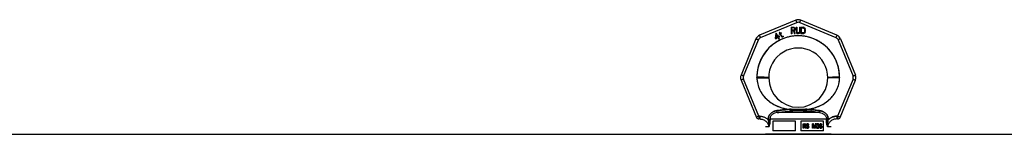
# Model space of a CAD drawing. Header units: millimetres. Extents: x 0 to 420, y 0 to 297.
# Tile 14 of 28: x 140.21 to 165.71, y 238.36 to 241.32. Entities that reach past the tile are written whole.
import ezdxf

# ---------------------------------------------------------------- set-up
doc = ezdxf.new("R2010")
doc.units = ezdxf.units.MM
doc.header["$LTSCALE"] = 23.1
doc.layers.get('0').update_dxf_attribs({"linetype": 'CONTINUOUS'})
doc.layers.add('001-M31079-X02', color=7, linetype='CONTINUOUS')

msp = doc.modelspace()

# ---------------------------------------------------------------- linework, layer by layer
at = {"color": 7, "linetype": 'Continuous'}
msp.add_line((70.972, 238.364), (207.278, 238.364), dxfattribs=at)
at = {"layer": '001-M31079-X02', "color": 9, "linetype": 'Continuous'}
for p, q in [((160.31, 241.308), (159.373, 240.92)), ((161.377, 240.92), (160.44, 241.308)), ((159.399, 240.86), (160.336, 241.248)), ((160.414, 241.248), (161.351, 240.86)), ((159.281, 240.828), (158.893, 239.891)), ((158.956, 239.868), (159.344, 240.804)), ((161.406, 240.804), (161.794, 239.868)), ((161.469, 240.828), (161.857, 239.891)), ((158.893, 239.761), (159.292, 238.799)), ((159.354, 238.83), (158.956, 239.79)), ((159.304, 239.825), (159.304, 239.833)), ((161.794, 239.79), (161.396, 238.83)), ((161.446, 239.836), (161.446, 239.829)), ((161.458, 238.799), (161.857, 239.761)), ((159.828, 238.925), (159.821, 238.974)), ((160.153, 239.008), (160.157, 238.959)), ((160.153, 239.008), (160.157, 238.959)), ((160.593, 238.959), (160.597, 239.008)), ((160.597, 239.008), (160.593, 238.959)), ((160.929, 238.974), (160.922, 238.925)), ((160.922, 238.925), (160.929, 238.974)), ((159.354, 238.759), (159.349, 238.759)), ((159.354, 238.83), (159.354, 238.759)), ((159.377, 238.83), (159.354, 238.83)), ((159.377, 238.759), (159.354, 238.759)), ((159.377, 238.83), (159.377, 238.759)), ((159.6, 238.756), (159.6, 238.734)), ((161.106, 238.757), (159.644, 238.757)), ((160.922, 238.925), (159.828, 238.925)), ((161.15, 238.734), (161.15, 238.756)), ((161.373, 238.83), (161.373, 238.759)), ((161.396, 238.83), (161.373, 238.83)), ((161.396, 238.759), (161.373, 238.759)), ((161.396, 238.83), (161.396, 238.759)), ((161.396, 238.759), (161.401, 238.759)), ((159.613, 238.555), (159.525, 238.555)), ((161.225, 238.555), (161.137, 238.555))]:
    msp.add_line(p, q, dxfattribs=at)
at = {"layer": '001-M31079-X02', "color": 7, "linetype": 'Continuous'}
for p, q in [((160.189, 241.128), (160.189, 240.958)), ((160.189, 241.128), (160.257, 241.128)), ((160.206, 241.034), (160.206, 240.958)), ((160.255, 241.034), (160.206, 241.034)), ((160.255, 241.034), (160.277, 240.958)), ((160.272, 241.125), (160.257, 241.128)), ((160.272, 241.125), (160.283, 241.114)), ((160.283, 241.049), (160.272, 241.041)), ((160.297, 240.958), (160.272, 241.041)), ((160.283, 241.114), (160.291, 241.099)), ((160.291, 241.063), (160.283, 241.049)), ((160.291, 241.099), (160.294, 241.088)), ((160.294, 241.074), (160.291, 241.063)), ((160.294, 241.088), (160.294, 241.074)), ((160.32, 241.128), (160.32, 241.016)), ((160.32, 241.128), (160.337, 241.128)), ((160.32, 241.016), (160.323, 240.998)), ((160.323, 240.998), (160.328, 240.984)), ((160.337, 241.128), (160.337, 241.016)), ((160.337, 241.016), (160.34, 241.002)), ((160.34, 241.002), (160.345, 240.991)), ((160.402, 241.002), (160.396, 240.991)), ((160.405, 241.016), (160.402, 241.002)), ((160.405, 241.128), (160.405, 241.016)), ((160.405, 241.128), (160.422, 241.128)), ((160.419, 240.998), (160.413, 240.984)), ((160.419, 240.998), (160.422, 241.016)), ((160.422, 241.128), (160.422, 241.016)), ((160.444, 241.128), (160.444, 240.958)), ((160.444, 241.128), (160.512, 241.128)), ((160.527, 241.125), (160.512, 241.128)), ((160.527, 241.125), (160.538, 241.117)), ((160.538, 241.117), (160.549, 241.103)), ((160.549, 241.103), (160.555, 241.088)), ((160.555, 240.998), (160.549, 240.984)), ((160.558, 241.07), (160.555, 241.088)), ((160.555, 240.998), (160.558, 241.016)), ((160.558, 241.07), (160.558, 241.016)), ((159.791, 240.964), (159.781, 240.846)), ((159.781, 240.846), (159.792, 240.827)), ((159.806, 240.973), (159.791, 240.964)), ((159.792, 240.827), (159.851, 240.861)), ((159.798, 240.856), (159.805, 240.939)), ((159.84, 240.88), (159.798, 240.856)), ((159.805, 240.939), (159.84, 240.88)), ((159.855, 240.888), (159.806, 240.973)), ((159.851, 240.861), (159.874, 240.82)), ((159.879, 240.902), (159.855, 240.888)), ((159.89, 240.884), (159.865, 240.869)), ((159.891, 240.826), (159.865, 240.869)), ((159.874, 240.82), (159.891, 240.82)), ((159.897, 240.963), (159.877, 240.951)), ((159.877, 240.951), (159.884, 240.939)), ((159.89, 240.884), (159.879, 240.902)), ((159.894, 240.995), (159.882, 240.988)), ((159.882, 240.988), (159.897, 240.963)), ((159.904, 240.95), (159.884, 240.939)), ((159.909, 240.97), (159.894, 240.995)), ((159.904, 240.95), (159.94, 240.887)), ((159.936, 240.985), (159.909, 240.97)), ((159.916, 240.957), (159.943, 240.973)), ((159.949, 240.901), (159.916, 240.957)), ((159.936, 240.985), (159.943, 240.973)), ((159.94, 240.887), (159.952, 240.878)), ((159.949, 240.901), (159.957, 240.893)), ((159.952, 240.878), (159.963, 240.876)), ((159.968, 240.891), (159.957, 240.893)), ((159.963, 240.876), (159.972, 240.877)), ((159.982, 240.895), (159.968, 240.891)), ((159.989, 240.882), (159.972, 240.877)), ((159.982, 240.895), (159.989, 240.882)), ((160.206, 240.958), (160.189, 240.958)), ((160.297, 240.958), (160.277, 240.958)), ((160.328, 240.984), (160.34, 240.969)), ((160.34, 240.969), (160.351, 240.962)), ((160.345, 240.991), (160.354, 240.984)), ((160.365, 240.958), (160.351, 240.962)), ((160.365, 240.98), (160.354, 240.984)), ((160.365, 240.98), (160.376, 240.98)), ((160.376, 240.958), (160.365, 240.958)), ((160.388, 240.984), (160.376, 240.98)), ((160.391, 240.962), (160.376, 240.958)), ((160.396, 240.991), (160.388, 240.984)), ((160.402, 240.969), (160.391, 240.962)), ((160.413, 240.984), (160.402, 240.969)), ((160.512, 240.958), (160.444, 240.958)), ((160.527, 240.962), (160.512, 240.958)), ((160.538, 240.969), (160.527, 240.962)), ((160.549, 240.984), (160.538, 240.969)), ((159.304, 239.836), (159.304, 239.825)), ((159.304, 239.836), (159.304, 239.829)), ((161.446, 239.825), (161.446, 239.836)), ((161.446, 239.825), (161.446, 239.833)), ((159.6, 238.756), (159.6, 238.734)), ((161.15, 238.756), (161.15, 238.734))]:
    msp.add_line(p, q, dxfattribs=at)
at = {"layer": '001-M31079-X02', "color": 6, "linetype": 'Continuous'}
for p, q in [((160.206, 241.056), (160.206, 241.11)), ((160.26, 241.11), (160.206, 241.11)), ((160.26, 241.056), (160.206, 241.056)), ((160.26, 241.11), (160.269, 241.107)), ((160.269, 241.059), (160.26, 241.056)), ((160.269, 241.107), (160.274, 241.099)), ((160.274, 241.067), (160.269, 241.059)), ((160.274, 241.099), (160.277, 241.088)), ((160.277, 241.078), (160.274, 241.067)), ((160.277, 241.088), (160.277, 241.078)), ((160.461, 240.98), (160.461, 241.107)), ((160.512, 241.107), (160.461, 241.107)), ((160.512, 241.107), (160.524, 241.103)), ((160.524, 241.103), (160.532, 241.096)), ((160.532, 241.096), (160.538, 241.085)), ((160.538, 241.002), (160.532, 240.991)), ((160.538, 241.085), (160.541, 241.07)), ((160.541, 241.016), (160.538, 241.002)), ((160.541, 241.07), (160.541, 241.016)), ((160.512, 240.98), (160.461, 240.98)), ((160.524, 240.984), (160.512, 240.98)), ((160.532, 240.991), (160.524, 240.984)), ((159.644, 238.757), (159.644, 238.735)), ((159.72, 238.704), (159.72, 238.449)), ((160.307, 238.704), (159.72, 238.704)), ((160.307, 238.449), (160.307, 238.704)), ((160.443, 238.704), (160.443, 238.449)), ((161.03, 238.704), (160.443, 238.704)), ((161.03, 238.449), (161.03, 238.704)), ((161.106, 238.757), (161.106, 238.735)), ((160.307, 238.449), (159.72, 238.449)), ((161.03, 238.449), (160.443, 238.449)), ((160.503, 238.518), (160.503, 238.637)), ((160.503, 238.637), (160.549, 238.637)), ((160.518, 238.518), (160.503, 238.518)), ((160.507, 238.518), (160.507, 238.637)), ((160.514, 238.625), (160.514, 238.587)), ((160.551, 238.625), (160.514, 238.625)), ((160.514, 238.587), (160.551, 238.587)), ((160.514, 238.571), (160.514, 238.518)), ((160.548, 238.571), (160.514, 238.571)), ((160.518, 238.587), (160.518, 238.625)), ((160.518, 238.571), (160.518, 238.518)), ((160.544, 238.571), (160.558, 238.518)), ((160.554, 238.635), (160.545, 238.637)), ((160.547, 238.625), (160.552, 238.622)), ((160.552, 238.589), (160.547, 238.587)), ((160.548, 238.571), (160.562, 238.518)), ((160.558, 238.635), (160.549, 238.637)), ((160.551, 238.625), (160.556, 238.622)), ((160.556, 238.589), (160.551, 238.587)), ((160.556, 238.622), (160.552, 238.622)), ((160.552, 238.622), (160.556, 238.617)), ((160.556, 238.594), (160.552, 238.589)), ((160.556, 238.589), (160.552, 238.589)), ((160.558, 238.635), (160.554, 238.635)), ((160.561, 238.627), (160.554, 238.635)), ((160.554, 238.576), (160.561, 238.581)), ((160.558, 238.576), (160.554, 238.576)), ((160.57, 238.518), (160.554, 238.576)), ((160.556, 238.622), (160.56, 238.617)), ((160.56, 238.617), (160.556, 238.617)), ((160.556, 238.617), (160.558, 238.609)), ((160.558, 238.602), (160.556, 238.594)), ((160.56, 238.594), (160.556, 238.589)), ((160.56, 238.594), (160.556, 238.594)), ((160.565, 238.627), (160.558, 238.635)), ((160.558, 238.602), (160.558, 238.609)), ((160.562, 238.609), (160.558, 238.609)), ((160.562, 238.602), (160.558, 238.602)), ((160.558, 238.576), (160.565, 238.581)), ((160.574, 238.518), (160.558, 238.576)), ((160.574, 238.518), (160.558, 238.518)), ((160.56, 238.617), (160.562, 238.609)), ((160.562, 238.602), (160.56, 238.594)), ((160.565, 238.627), (160.561, 238.627)), ((160.566, 238.617), (160.561, 238.627)), ((160.561, 238.581), (160.566, 238.592)), ((160.565, 238.581), (160.561, 238.581)), ((160.562, 238.609), (160.562, 238.602)), ((160.57, 238.617), (160.565, 238.627)), ((160.565, 238.581), (160.57, 238.592)), ((160.57, 238.617), (160.566, 238.617)), ((160.568, 238.609), (160.566, 238.617)), ((160.566, 238.592), (160.568, 238.599)), ((160.57, 238.592), (160.566, 238.592)), ((160.568, 238.609), (160.568, 238.599)), ((160.572, 238.609), (160.568, 238.609)), ((160.572, 238.599), (160.568, 238.599)), ((160.572, 238.609), (160.57, 238.617)), ((160.57, 238.592), (160.572, 238.599)), ((160.572, 238.609), (160.572, 238.599)), ((160.599, 238.551), (160.584, 238.551)), ((160.584, 238.551), (160.586, 238.541)), ((160.59, 238.541), (160.586, 238.541)), ((160.586, 238.541), (160.591, 238.528)), ((160.588, 238.551), (160.59, 238.541)), ((160.591, 238.619), (160.589, 238.609)), ((160.589, 238.599), (160.589, 238.609)), ((160.593, 238.609), (160.589, 238.609)), ((160.593, 238.599), (160.589, 238.599)), ((160.589, 238.599), (160.591, 238.589)), ((160.59, 238.541), (160.595, 238.528)), ((160.598, 238.63), (160.591, 238.619)), ((160.595, 238.619), (160.591, 238.619)), ((160.595, 238.589), (160.591, 238.589)), ((160.591, 238.589), (160.598, 238.579)), ((160.595, 238.528), (160.591, 238.528)), ((160.591, 238.528), (160.6, 238.521)), ((160.595, 238.619), (160.593, 238.609)), ((160.593, 238.609), (160.593, 238.599)), ((160.593, 238.599), (160.595, 238.589)), ((160.602, 238.63), (160.595, 238.619)), ((160.595, 238.589), (160.602, 238.579)), ((160.596, 238.544), (160.595, 238.551)), ((160.595, 238.528), (160.604, 238.521)), ((160.6, 238.544), (160.596, 238.544)), ((160.602, 238.536), (160.596, 238.544)), ((160.605, 238.635), (160.598, 238.63)), ((160.602, 238.63), (160.598, 238.63)), ((160.602, 238.579), (160.598, 238.579)), ((160.598, 238.579), (160.605, 238.574)), ((160.6, 238.544), (160.599, 238.551)), ((160.6, 238.607), (160.602, 238.614)), ((160.6, 238.607), (160.6, 238.602)), ((160.604, 238.607), (160.6, 238.607)), ((160.604, 238.602), (160.6, 238.602)), ((160.602, 238.594), (160.6, 238.602)), ((160.606, 238.536), (160.6, 238.544)), ((160.604, 238.521), (160.6, 238.521)), ((160.6, 238.521), (160.609, 238.518)), ((160.609, 238.635), (160.602, 238.63)), ((160.602, 238.614), (160.607, 238.619)), ((160.606, 238.614), (160.602, 238.614)), ((160.606, 238.594), (160.602, 238.594)), ((160.607, 238.589), (160.602, 238.594)), ((160.602, 238.579), (160.609, 238.574)), ((160.606, 238.536), (160.602, 238.536)), ((160.609, 238.533), (160.602, 238.536)), ((160.604, 238.607), (160.606, 238.614)), ((160.604, 238.602), (160.604, 238.607)), ((160.606, 238.594), (160.604, 238.602)), ((160.604, 238.521), (160.613, 238.518)), ((160.612, 238.637), (160.605, 238.635)), ((160.609, 238.635), (160.605, 238.635)), ((160.609, 238.574), (160.605, 238.574)), ((160.605, 238.574), (160.612, 238.571)), ((160.606, 238.614), (160.611, 238.619)), ((160.611, 238.589), (160.606, 238.594)), ((160.613, 238.533), (160.606, 238.536)), ((160.607, 238.619), (160.612, 238.622)), ((160.611, 238.619), (160.607, 238.619)), ((160.611, 238.589), (160.607, 238.589)), ((160.612, 238.587), (160.607, 238.589)), ((160.616, 238.637), (160.609, 238.635)), ((160.609, 238.574), (160.616, 238.571)), ((160.627, 238.533), (160.609, 238.533)), ((160.627, 238.518), (160.609, 238.518)), ((160.611, 238.619), (160.616, 238.622)), ((160.616, 238.587), (160.611, 238.589)), ((160.625, 238.637), (160.612, 238.637)), ((160.627, 238.622), (160.612, 238.622)), ((160.627, 238.587), (160.612, 238.587)), ((160.627, 238.571), (160.612, 238.571)), ((160.63, 238.635), (160.621, 238.637)), ((160.623, 238.622), (160.628, 238.619)), ((160.632, 238.584), (160.623, 238.587)), ((160.623, 238.571), (160.63, 238.569)), ((160.63, 238.536), (160.623, 238.533)), ((160.623, 238.518), (160.632, 238.521)), ((160.634, 238.635), (160.625, 238.637)), ((160.627, 238.622), (160.632, 238.619)), ((160.636, 238.584), (160.627, 238.587)), ((160.627, 238.571), (160.634, 238.569)), ((160.634, 238.536), (160.627, 238.533)), ((160.627, 238.518), (160.636, 238.521)), ((160.632, 238.619), (160.628, 238.619)), ((160.628, 238.619), (160.632, 238.614)), ((160.634, 238.635), (160.63, 238.635)), ((160.637, 238.627), (160.63, 238.635)), ((160.634, 238.569), (160.63, 238.569)), ((160.63, 238.569), (160.635, 238.564)), ((160.635, 238.541), (160.63, 238.536)), ((160.634, 238.536), (160.63, 238.536)), ((160.632, 238.619), (160.636, 238.614)), ((160.636, 238.614), (160.632, 238.614)), ((160.632, 238.614), (160.633, 238.609)), ((160.636, 238.584), (160.632, 238.584)), ((160.639, 238.579), (160.632, 238.584)), ((160.632, 238.521), (160.639, 238.526)), ((160.636, 238.521), (160.632, 238.521)), ((160.633, 238.609), (160.648, 238.609)), ((160.641, 238.627), (160.634, 238.635)), ((160.634, 238.569), (160.639, 238.564)), ((160.639, 238.541), (160.634, 238.536)), ((160.639, 238.564), (160.635, 238.564)), ((160.635, 238.564), (160.639, 238.556)), ((160.639, 238.549), (160.635, 238.541)), ((160.639, 238.541), (160.635, 238.541)), ((160.636, 238.614), (160.637, 238.609)), ((160.643, 238.579), (160.636, 238.584)), ((160.636, 238.521), (160.643, 238.526)), ((160.641, 238.627), (160.637, 238.627)), ((160.642, 238.617), (160.637, 238.627)), ((160.643, 238.579), (160.639, 238.579)), ((160.646, 238.569), (160.639, 238.579)), ((160.639, 238.564), (160.643, 238.556)), ((160.639, 238.549), (160.639, 238.556)), ((160.643, 238.556), (160.639, 238.556)), ((160.643, 238.549), (160.639, 238.541)), ((160.643, 238.549), (160.639, 238.549)), ((160.639, 238.526), (160.646, 238.536)), ((160.643, 238.526), (160.639, 238.526)), ((160.646, 238.617), (160.641, 238.627)), ((160.646, 238.617), (160.642, 238.617)), ((160.644, 238.609), (160.642, 238.617)), ((160.65, 238.569), (160.643, 238.579)), ((160.643, 238.556), (160.643, 238.549)), ((160.643, 238.526), (160.65, 238.536)), ((160.648, 238.609), (160.646, 238.617)), ((160.65, 238.569), (160.646, 238.569)), ((160.649, 238.559), (160.646, 238.569)), ((160.646, 238.536), (160.649, 238.546)), ((160.65, 238.536), (160.646, 238.536)), ((160.649, 238.559), (160.649, 238.546)), ((160.653, 238.559), (160.649, 238.559)), ((160.653, 238.546), (160.649, 238.546)), ((160.653, 238.559), (160.65, 238.569)), ((160.65, 238.536), (160.653, 238.546)), ((160.653, 238.546), (160.653, 238.559)), ((160.748, 238.518), (160.748, 238.637)), ((160.767, 238.637), (160.748, 238.637)), ((160.762, 238.518), (160.748, 238.518)), ((160.752, 238.637), (160.752, 238.518)), ((160.758, 238.612), (160.758, 238.518)), ((160.762, 238.612), (160.758, 238.612)), ((160.758, 238.612), (160.783, 238.518)), ((160.762, 238.518), (160.762, 238.612)), ((160.762, 238.612), (160.787, 238.518)), ((160.79, 238.531), (160.764, 238.637)), ((160.794, 238.531), (160.767, 238.637)), ((160.801, 238.518), (160.783, 238.518)), ((160.816, 238.637), (160.79, 238.531)), ((160.794, 238.531), (160.79, 238.531)), ((160.82, 238.637), (160.794, 238.531)), ((160.797, 238.518), (160.822, 238.612)), ((160.801, 238.518), (160.826, 238.612)), ((160.836, 238.637), (160.816, 238.637)), ((160.822, 238.518), (160.822, 238.612)), ((160.826, 238.612), (160.822, 238.612)), ((160.836, 238.518), (160.822, 238.518)), ((160.826, 238.612), (160.826, 238.518)), ((160.832, 238.637), (160.832, 238.518)), ((160.836, 238.518), (160.836, 238.637)), ((160.859, 238.546), (160.846, 238.546)), ((160.846, 238.546), (160.848, 238.538)), ((160.85, 238.619), (160.848, 238.609)), ((160.861, 238.609), (160.848, 238.609)), ((160.852, 238.538), (160.848, 238.538)), ((160.848, 238.538), (160.851, 238.531)), ((160.857, 238.63), (160.85, 238.619)), ((160.854, 238.619), (160.85, 238.619)), ((160.85, 238.546), (160.852, 238.538)), ((160.855, 238.531), (160.851, 238.531)), ((160.851, 238.531), (160.857, 238.526)), ((160.854, 238.619), (160.852, 238.609)), ((160.852, 238.538), (160.855, 238.531)), ((160.861, 238.63), (160.854, 238.619)), ((160.857, 238.541), (160.855, 238.546)), ((160.855, 238.531), (160.861, 238.526)), ((160.864, 238.635), (160.857, 238.63)), ((160.861, 238.63), (160.857, 238.63)), ((160.857, 238.609), (160.86, 238.617)), ((160.861, 238.541), (160.857, 238.541)), ((160.86, 238.536), (160.857, 238.541)), ((160.861, 238.526), (160.857, 238.526)), ((160.857, 238.526), (160.864, 238.521)), ((160.861, 238.541), (160.859, 238.546)), ((160.86, 238.617), (160.866, 238.622)), ((160.864, 238.617), (160.86, 238.617)), ((160.864, 238.536), (160.86, 238.536)), ((160.864, 238.533), (160.86, 238.536)), ((160.868, 238.635), (160.861, 238.63)), ((160.861, 238.609), (160.864, 238.617)), ((160.864, 238.536), (160.861, 238.541)), ((160.861, 238.526), (160.868, 238.521)), ((160.876, 238.637), (160.864, 238.635)), ((160.868, 238.635), (160.864, 238.635)), ((160.864, 238.617), (160.869, 238.622)), ((160.868, 238.533), (160.864, 238.536)), ((160.868, 238.533), (160.864, 238.533)), ((160.873, 238.531), (160.864, 238.533)), ((160.868, 238.521), (160.864, 238.521)), ((160.864, 238.521), (160.871, 238.518)), ((160.866, 238.622), (160.874, 238.625)), ((160.869, 238.622), (160.866, 238.622)), ((160.88, 238.637), (160.868, 238.635)), ((160.877, 238.531), (160.868, 238.533)), ((160.868, 238.521), (160.875, 238.518)), ((160.869, 238.622), (160.878, 238.625)), ((160.889, 238.518), (160.871, 238.518)), ((160.887, 238.531), (160.873, 238.531)), ((160.885, 238.625), (160.874, 238.625)), ((160.874, 238.574), (160.874, 238.584)), ((160.885, 238.584), (160.874, 238.584)), ((160.885, 238.574), (160.874, 238.574)), ((160.884, 238.637), (160.876, 238.637)), ((160.878, 238.584), (160.878, 238.574)), ((160.892, 238.635), (160.88, 238.637)), ((160.881, 238.625), (160.89, 238.622)), ((160.892, 238.589), (160.881, 238.584)), ((160.881, 238.574), (160.892, 238.571)), ((160.892, 238.533), (160.883, 238.531)), ((160.896, 238.635), (160.884, 238.637)), ((160.885, 238.625), (160.894, 238.622)), ((160.896, 238.589), (160.885, 238.584)), ((160.885, 238.574), (160.896, 238.571)), ((160.885, 238.518), (160.892, 238.521)), ((160.896, 238.533), (160.887, 238.531)), ((160.889, 238.518), (160.896, 238.521)), ((160.894, 238.622), (160.89, 238.622)), ((160.89, 238.622), (160.895, 238.617)), ((160.896, 238.635), (160.892, 238.635)), ((160.899, 238.63), (160.892, 238.635)), ((160.895, 238.594), (160.892, 238.589)), ((160.896, 238.589), (160.892, 238.589)), ((160.896, 238.571), (160.892, 238.571)), ((160.892, 238.571), (160.897, 238.566)), ((160.895, 238.536), (160.892, 238.533)), ((160.896, 238.533), (160.892, 238.533)), ((160.892, 238.521), (160.899, 238.526)), ((160.896, 238.521), (160.892, 238.521)), ((160.894, 238.622), (160.899, 238.617)), ((160.899, 238.617), (160.895, 238.617)), ((160.895, 238.617), (160.899, 238.609)), ((160.899, 238.604), (160.895, 238.594)), ((160.899, 238.594), (160.895, 238.594)), ((160.895, 238.579), (160.903, 238.587)), ((160.899, 238.579), (160.895, 238.579)), ((160.904, 238.574), (160.895, 238.579)), ((160.899, 238.541), (160.895, 238.536)), ((160.899, 238.536), (160.895, 238.536)), ((160.903, 238.63), (160.896, 238.635)), ((160.899, 238.594), (160.896, 238.589)), ((160.896, 238.571), (160.901, 238.566)), ((160.899, 238.536), (160.896, 238.533)), ((160.896, 238.521), (160.903, 238.526)), ((160.901, 238.566), (160.897, 238.566)), ((160.897, 238.566), (160.901, 238.556)), ((160.903, 238.63), (160.899, 238.63)), ((160.906, 238.619), (160.899, 238.63)), ((160.899, 238.617), (160.903, 238.609)), ((160.899, 238.604), (160.899, 238.609)), ((160.903, 238.609), (160.899, 238.609)), ((160.903, 238.604), (160.899, 238.594)), ((160.903, 238.604), (160.899, 238.604)), ((160.899, 238.579), (160.906, 238.587)), ((160.908, 238.574), (160.899, 238.579)), ((160.901, 238.546), (160.899, 238.541)), ((160.903, 238.541), (160.899, 238.536)), ((160.903, 238.541), (160.899, 238.541)), ((160.899, 238.526), (160.904, 238.531)), ((160.903, 238.526), (160.899, 238.526)), ((160.901, 238.566), (160.905, 238.556)), ((160.901, 238.546), (160.901, 238.556)), ((160.905, 238.556), (160.901, 238.556)), ((160.905, 238.546), (160.901, 238.546)), ((160.91, 238.619), (160.903, 238.63)), ((160.903, 238.609), (160.903, 238.604)), ((160.903, 238.587), (160.906, 238.594)), ((160.906, 238.587), (160.903, 238.587)), ((160.905, 238.546), (160.903, 238.541)), ((160.903, 238.526), (160.908, 238.531)), ((160.908, 238.574), (160.904, 238.574)), ((160.908, 238.566), (160.904, 238.574)), ((160.904, 238.531), (160.908, 238.538)), ((160.908, 238.531), (160.904, 238.531)), ((160.905, 238.556), (160.905, 238.546)), ((160.91, 238.619), (160.906, 238.619)), ((160.908, 238.609), (160.906, 238.619)), ((160.906, 238.594), (160.908, 238.604)), ((160.906, 238.587), (160.91, 238.594)), ((160.91, 238.594), (160.906, 238.594)), ((160.908, 238.609), (160.908, 238.604)), ((160.912, 238.609), (160.908, 238.609)), ((160.912, 238.604), (160.908, 238.604)), ((160.912, 238.566), (160.908, 238.574)), ((160.912, 238.566), (160.908, 238.566)), ((160.91, 238.556), (160.908, 238.566)), ((160.908, 238.538), (160.91, 238.546)), ((160.908, 238.531), (160.912, 238.538)), ((160.908, 238.538), (160.912, 238.538)), ((160.912, 238.609), (160.91, 238.619)), ((160.91, 238.594), (160.912, 238.604)), ((160.91, 238.556), (160.91, 238.546)), ((160.913, 238.556), (160.91, 238.556)), ((160.913, 238.546), (160.91, 238.546)), ((160.912, 238.604), (160.912, 238.609)), ((160.913, 238.556), (160.912, 238.566)), ((160.912, 238.538), (160.913, 238.546)), ((160.913, 238.546), (160.913, 238.556)), ((160.925, 238.604), (160.924, 238.587)), ((160.924, 238.569), (160.924, 238.587)), ((160.928, 238.587), (160.924, 238.587)), ((160.924, 238.569), (160.925, 238.551)), ((160.928, 238.569), (160.924, 238.569)), ((160.929, 238.617), (160.925, 238.604)), ((160.929, 238.604), (160.925, 238.604)), ((160.929, 238.551), (160.925, 238.551)), ((160.925, 238.551), (160.929, 238.538)), ((160.929, 238.604), (160.928, 238.587)), ((160.928, 238.587), (160.928, 238.569)), ((160.928, 238.569), (160.929, 238.551)), ((160.934, 238.627), (160.929, 238.617)), ((160.933, 238.617), (160.929, 238.604)), ((160.933, 238.617), (160.929, 238.617)), ((160.929, 238.551), (160.933, 238.538)), ((160.933, 238.538), (160.929, 238.538)), ((160.929, 238.538), (160.934, 238.528)), ((160.932, 238.587), (160.934, 238.602)), ((160.943, 238.592), (160.932, 238.581)), ((160.932, 238.587), (160.932, 238.581)), ((160.936, 238.587), (160.932, 238.587)), ((160.936, 238.581), (160.932, 238.581)), ((160.938, 238.627), (160.933, 238.617)), ((160.933, 238.538), (160.938, 238.528)), ((160.943, 238.635), (160.934, 238.627)), ((160.938, 238.627), (160.934, 238.627)), ((160.934, 238.602), (160.936, 238.609)), ((160.938, 238.602), (160.934, 238.602)), ((160.934, 238.561), (160.936, 238.569)), ((160.934, 238.561), (160.934, 238.554)), ((160.938, 238.561), (160.934, 238.561)), ((160.938, 238.554), (160.934, 238.554)), ((160.936, 238.546), (160.934, 238.554)), ((160.938, 238.528), (160.934, 238.528)), ((160.934, 238.528), (160.943, 238.521)), ((160.936, 238.609), (160.939, 238.617)), ((160.94, 238.609), (160.936, 238.609)), ((160.936, 238.587), (160.938, 238.602)), ((160.947, 238.592), (160.936, 238.581)), ((160.936, 238.581), (160.936, 238.587)), ((160.936, 238.569), (160.939, 238.574)), ((160.94, 238.569), (160.936, 238.569)), ((160.94, 238.546), (160.936, 238.546)), ((160.939, 238.538), (160.936, 238.546)), ((160.947, 238.635), (160.938, 238.627)), ((160.938, 238.602), (160.94, 238.609)), ((160.938, 238.561), (160.94, 238.569)), ((160.938, 238.554), (160.938, 238.561)), ((160.94, 238.546), (160.938, 238.554)), ((160.938, 238.528), (160.947, 238.521)), ((160.939, 238.617), (160.945, 238.622)), ((160.943, 238.617), (160.939, 238.617)), ((160.939, 238.574), (160.945, 238.579)), ((160.943, 238.574), (160.939, 238.574)), ((160.943, 238.538), (160.939, 238.538)), ((160.945, 238.533), (160.939, 238.538)), ((160.94, 238.609), (160.943, 238.617)), ((160.94, 238.569), (160.943, 238.574)), ((160.943, 238.538), (160.94, 238.546)), ((160.952, 238.637), (160.943, 238.635)), ((160.947, 238.635), (160.943, 238.635)), ((160.943, 238.617), (160.949, 238.622)), ((160.952, 238.594), (160.943, 238.592)), ((160.947, 238.592), (160.943, 238.592)), ((160.943, 238.574), (160.949, 238.579)), ((160.949, 238.533), (160.943, 238.538)), ((160.947, 238.521), (160.943, 238.521)), ((160.943, 238.521), (160.952, 238.518)), ((160.945, 238.622), (160.95, 238.625)), ((160.949, 238.622), (160.945, 238.622)), ((160.945, 238.579), (160.95, 238.581)), ((160.949, 238.579), (160.945, 238.579)), ((160.949, 238.533), (160.945, 238.533)), ((160.95, 238.531), (160.945, 238.533)), ((160.956, 238.637), (160.947, 238.635)), ((160.956, 238.594), (160.947, 238.592)), ((160.947, 238.521), (160.956, 238.518)), ((160.949, 238.622), (160.954, 238.625)), ((160.949, 238.579), (160.954, 238.581)), ((160.954, 238.531), (160.949, 238.533)), ((160.964, 238.625), (160.95, 238.625)), ((160.966, 238.581), (160.95, 238.581)), ((160.966, 238.531), (160.95, 238.531)), ((160.963, 238.637), (160.952, 238.637)), ((160.964, 238.594), (160.952, 238.594)), ((160.964, 238.518), (160.952, 238.518)), ((160.968, 238.635), (160.959, 238.637)), ((160.961, 238.625), (160.966, 238.622)), ((160.969, 238.592), (160.961, 238.594)), ((160.961, 238.518), (160.969, 238.521)), ((160.962, 238.581), (160.968, 238.579)), ((160.968, 238.533), (160.962, 238.531)), ((160.972, 238.635), (160.963, 238.637)), ((160.964, 238.625), (160.97, 238.622)), ((160.973, 238.592), (160.964, 238.594)), ((160.964, 238.518), (160.973, 238.521)), ((160.97, 238.622), (160.966, 238.622)), ((160.966, 238.622), (160.971, 238.617)), ((160.966, 238.581), (160.972, 238.579)), ((160.972, 238.533), (160.966, 238.531)), ((160.972, 238.635), (160.968, 238.635)), ((160.976, 238.627), (160.968, 238.635)), ((160.972, 238.579), (160.968, 238.579)), ((160.968, 238.579), (160.973, 238.574)), ((160.973, 238.538), (160.968, 238.533)), ((160.972, 238.533), (160.968, 238.533)), ((160.973, 238.592), (160.969, 238.592)), ((160.978, 238.584), (160.969, 238.592)), ((160.969, 238.521), (160.978, 238.528)), ((160.973, 238.521), (160.969, 238.521)), ((160.97, 238.622), (160.975, 238.617)), ((160.975, 238.617), (160.971, 238.617)), ((160.971, 238.617), (160.975, 238.609)), ((160.98, 238.627), (160.972, 238.635)), ((160.972, 238.579), (160.977, 238.574)), ((160.977, 238.538), (160.972, 238.533)), ((160.982, 238.584), (160.973, 238.592)), ((160.977, 238.574), (160.973, 238.574)), ((160.973, 238.574), (160.976, 238.569)), ((160.976, 238.546), (160.973, 238.538)), ((160.977, 238.538), (160.973, 238.538)), ((160.973, 238.521), (160.982, 238.528)), ((160.975, 238.617), (160.979, 238.609)), ((160.987, 238.609), (160.975, 238.609)), ((160.98, 238.627), (160.976, 238.627)), ((160.982, 238.617), (160.976, 238.627)), ((160.98, 238.569), (160.976, 238.569)), ((160.976, 238.569), (160.978, 238.561)), ((160.978, 238.554), (160.976, 238.546)), ((160.98, 238.546), (160.976, 238.546)), ((160.977, 238.574), (160.98, 238.569)), ((160.98, 238.546), (160.977, 238.538)), ((160.978, 238.584), (160.982, 238.584)), ((160.983, 238.576), (160.978, 238.584)), ((160.978, 238.554), (160.978, 238.561)), ((160.978, 238.561), (160.982, 238.561)), ((160.982, 238.554), (160.978, 238.554)), ((160.978, 238.528), (160.983, 238.538)), ((160.982, 238.528), (160.978, 238.528)), ((160.986, 238.617), (160.98, 238.627)), ((160.98, 238.569), (160.982, 238.561)), ((160.982, 238.554), (160.98, 238.546)), ((160.986, 238.617), (160.982, 238.617)), ((160.983, 238.609), (160.982, 238.617)), ((160.987, 238.576), (160.982, 238.584)), ((160.982, 238.561), (160.982, 238.554)), ((160.982, 238.528), (160.987, 238.538)), ((160.987, 238.576), (160.983, 238.576)), ((160.987, 238.564), (160.983, 238.576)), ((160.983, 238.538), (160.987, 238.551)), ((160.987, 238.538), (160.983, 238.538)), ((160.987, 238.609), (160.986, 238.617)), ((160.991, 238.564), (160.987, 238.576)), ((160.987, 238.564), (160.987, 238.551)), ((160.991, 238.564), (160.987, 238.564)), ((160.987, 238.538), (160.991, 238.551)), ((160.991, 238.551), (160.987, 238.551)), ((160.991, 238.551), (160.991, 238.564)), ((161.225, 238.364), (159.525, 238.364))]:
    msp.add_line(p, q, dxfattribs=at)
at = {"layer": '001-M31079-X02', "color": 9, "linetype": 'Continuous'}
for centre, radius, start, end in [((160.375, 241.151), 0.17, 67.5, 112.5), ((160.375, 241.153), 0.102, 67.5027, 112.4973), ((159.438, 240.763), 0.17, 112.5, 157.5), ((160.375, 239.836), 1.071, 359.9999, 180.0001), ((159.438, 240.765), 0.102, 112.5027, 157.4973), ((161.312, 240.765), 0.102, 22.5027, 67.4973), ((161.312, 240.763), 0.17, 22.5, 67.5), ((159.05, 239.826), 0.17, 157.5, 202.5), ((159.05, 239.829), 0.102, 157.5027, 202.4973), ((160.375, 239.826), 0.765, 180.6298, 359.3702), ((161.7, 239.829), 0.102, 337.5027, 22.4973), ((161.7, 239.826), 0.17, 337.5, 22.5), ((160.375, 332.72), 93.713, 269.86427, 270.13573), ((159.354, 238.827), 0.068, 202.5, 270), ((161.396, 238.827), 0.068, 270, 337.5)]:
    msp.add_arc(centre, radius, start, end, dxfattribs=at)
at = {"layer": '001-M31079-X02', "color": 6, "linetype": 'Continuous'}
msp.add_arc((160.375, 239.826), 0.765, 359.3702, 180.6298, dxfattribs=at)
at = {"layer": '001-M31079-X02', "color": 9, "linetype": 'Continuous'}
for points, knots in [([(160.31, 241.308), (160.313, 241.309), (160.313, 241.3), (160.317, 241.294), (160.32, 241.286), (160.323, 241.278), (160.327, 241.268), (160.332, 241.258), (160.334, 241.251), (160.336, 241.248)], [0, 0, 0, 0, 0.133122, 0.23253, 0.355273, 0.497769, 0.655854, 0.824911, 1, 1, 1, 1]), ([(160.414, 241.248), (160.416, 241.251), (160.418, 241.258), (160.423, 241.268), (160.427, 241.278), (160.43, 241.286), (160.433, 241.294), (160.437, 241.3), (160.437, 241.309), (160.44, 241.308)], [0, 0, 0, 0, 0.175081, 0.344139, 0.502226, 0.644723, 0.767468, 0.866876, 1, 1, 1, 1]), ([(159.281, 240.828), (159.282, 240.831), (159.29, 240.825), (159.296, 240.824), (159.304, 240.82), (159.313, 240.817), (159.323, 240.813), (159.333, 240.809), (159.34, 240.806), (159.344, 240.804)], [0, 0, 0, 0, 0.134296, 0.234027, 0.357, 0.499553, 0.657434, 0.825927, 1, 1, 1, 1]), ([(159.399, 240.86), (159.398, 240.863), (159.395, 240.87), (159.391, 240.88), (159.387, 240.89), (159.383, 240.898), (159.38, 240.906), (159.376, 240.912), (159.376, 240.921), (159.373, 240.92)], [0, 0, 0, 0, 0.175082, 0.34414, 0.502227, 0.644724, 0.767468, 0.866877, 1, 1, 1, 1]), ([(161.377, 240.92), (161.374, 240.921), (161.374, 240.912), (161.37, 240.906), (161.367, 240.898), (161.363, 240.89), (161.359, 240.88), (161.355, 240.87), (161.352, 240.863), (161.351, 240.86)], [0, 0, 0, 0, 0.133122, 0.232529, 0.355273, 0.497768, 0.655853, 0.82491, 1, 1, 1, 1]), ([(161.469, 240.828), (161.468, 240.831), (161.46, 240.825), (161.454, 240.824), (161.446, 240.82), (161.437, 240.817), (161.427, 240.813), (161.417, 240.809), (161.41, 240.806), (161.406, 240.804)], [0, 0, 0, 0, 0.134296, 0.234027, 0.357, 0.499554, 0.657434, 0.825927, 1, 1, 1, 1]), ([(158.956, 239.868), (158.952, 239.869), (158.945, 239.872), (158.935, 239.876), (158.925, 239.88), (158.916, 239.883), (158.908, 239.887), (158.902, 239.888), (158.894, 239.894), (158.893, 239.891)], [0, 0, 0, 0, 0.174066, 0.34256, 0.500442, 0.642997, 0.765971, 0.865703, 1, 1, 1, 1]), ([(158.956, 239.79), (158.952, 239.788), (158.945, 239.785), (158.934, 239.781), (158.925, 239.776), (158.916, 239.772), (158.908, 239.769), (158.901, 239.766), (158.898, 239.764), (158.893, 239.763), (158.893, 239.761)], [0, 0, 0, 0, 0.172813, 0.340679, 0.498422, 0.641178, 0.764549, 0.864741, 0.938687, 1, 1, 1, 1]), ([(159.61, 239.826), (159.61, 239.829), (159.599, 239.828), (159.59, 239.83), (159.575, 239.831), (159.557, 239.832), (159.535, 239.833), (159.509, 239.834), (159.481, 239.835), (159.449, 239.835), (159.415, 239.836), (159.379, 239.836), (159.342, 239.836), (159.316, 239.836), (159.304, 239.836)], [0, 0, 0, 0, 0.02982, 0.064811, 0.111629, 0.171497, 0.24316, 0.326315, 0.419777, 0.524502, 0.635428, 0.753215, 0.877723, 1, 1, 1, 1]), ([(159.304, 239.836), (159.316, 239.836), (159.341, 239.836), (159.376, 239.836), (159.411, 239.836), (159.443, 239.835), (159.474, 239.835), (159.503, 239.834), (159.529, 239.833), (159.552, 239.832), (159.571, 239.831), (159.588, 239.831), (159.598, 239.828), (159.61, 239.83), (159.61, 239.826)], [0, 0, 0, 0, 0.119326, 0.238323, 0.350682, 0.456135, 0.557526, 0.651234, 0.73688, 0.812698, 0.878047, 0.929721, 0.967962, 1, 1, 1, 1]), ([(159.304, 239.825), (159.305, 239.77), (159.319, 239.659), (159.376, 239.504), (159.463, 239.365), (159.575, 239.246), (159.705, 239.151), (159.847, 239.08), (159.998, 239.032), (160.101, 239.014), (160.153, 239.008)], [0, 0, 0, 0, 0.128514, 0.256351, 0.383132, 0.508688, 0.633005, 0.756182, 0.878418, 1, 1, 1, 1]), ([(159.304, 239.825), (159.323, 239.825), (159.36, 239.825), (159.415, 239.825), (159.469, 239.825), (159.517, 239.824), (159.552, 239.823), (159.575, 239.822), (159.587, 239.822), (159.597, 239.821), (159.604, 239.82), (159.608, 239.819), (159.61, 239.818), (159.61, 239.818)], [0, 0, 0, 0, 0.180599, 0.365648, 0.544134, 0.703923, 0.834152, 0.885712, 0.927562, 0.95952, 0.981825, 0.994942, 1, 1, 1, 1]), ([(160.597, 239.008), (160.649, 239.014), (160.752, 239.032), (160.903, 239.08), (161.045, 239.151), (161.175, 239.246), (161.287, 239.365), (161.374, 239.504), (161.431, 239.659), (161.445, 239.77), (161.446, 239.825)], [0, 0, 0, 0, 0.121582, 0.243818, 0.366995, 0.491312, 0.616868, 0.743649, 0.871486, 1, 1, 1, 1]), ([(161.446, 239.836), (161.434, 239.836), (161.409, 239.836), (161.374, 239.836), (161.339, 239.836), (161.307, 239.835), (161.276, 239.835), (161.247, 239.834), (161.221, 239.833), (161.198, 239.832), (161.179, 239.831), (161.162, 239.831), (161.152, 239.828), (161.14, 239.83), (161.14, 239.826)], [0, 0, 0, 0, 0.119325, 0.238322, 0.350682, 0.456135, 0.557526, 0.651234, 0.736879, 0.812698, 0.878046, 0.929721, 0.967962, 1, 1, 1, 1]), ([(161.14, 239.826), (161.14, 239.829), (161.151, 239.828), (161.16, 239.83), (161.175, 239.831), (161.193, 239.832), (161.215, 239.833), (161.241, 239.834), (161.269, 239.835), (161.301, 239.835), (161.335, 239.836), (161.371, 239.836), (161.408, 239.836), (161.434, 239.836), (161.446, 239.836)], [0, 0, 0, 0, 0.02982, 0.064811, 0.11163, 0.171497, 0.243161, 0.326316, 0.419778, 0.524502, 0.635429, 0.753216, 0.877724, 1, 1, 1, 1]), ([(161.446, 239.825), (161.427, 239.825), (161.39, 239.825), (161.335, 239.825), (161.281, 239.825), (161.233, 239.824), (161.198, 239.823), (161.175, 239.822), (161.163, 239.822), (161.153, 239.821), (161.146, 239.82), (161.142, 239.819), (161.14, 239.818), (161.14, 239.818)], [0, 0, 0, 0, 0.180599, 0.365648, 0.544134, 0.703923, 0.834152, 0.885712, 0.927562, 0.95952, 0.981825, 0.994942, 1, 1, 1, 1]), ([(161.794, 239.868), (161.798, 239.869), (161.805, 239.872), (161.815, 239.876), (161.825, 239.88), (161.834, 239.883), (161.842, 239.887), (161.848, 239.888), (161.856, 239.894), (161.857, 239.891)], [0, 0, 0, 0, 0.174075, 0.34257, 0.50045, 0.643003, 0.765976, 0.865706, 1, 1, 1, 1]), ([(161.794, 239.79), (161.798, 239.788), (161.805, 239.785), (161.816, 239.781), (161.825, 239.776), (161.834, 239.772), (161.842, 239.769), (161.849, 239.766), (161.852, 239.764), (161.857, 239.763), (161.857, 239.761)], [0, 0, 0, 0, 0.172803, 0.34067, 0.498414, 0.641172, 0.764544, 0.864738, 0.938685, 1, 1, 1, 1]), ([(159.821, 238.974), (159.809, 238.973), (159.786, 238.968), (159.753, 238.959), (159.723, 238.946), (159.696, 238.931), (159.673, 238.913), (159.653, 238.894), (159.636, 238.873), (159.622, 238.851), (159.612, 238.828), (159.604, 238.804), (159.6, 238.78), (159.6, 238.764), (159.6, 238.756)], [0, 0, 0, 0, 0.107248, 0.208031, 0.302685, 0.392012, 0.476842, 0.557967, 0.636039, 0.71167, 0.785547, 0.858189, 0.929779, 1, 1, 1, 1]), ([(160.153, 239.008), (160.118, 239.005), (160.047, 238.999), (159.936, 238.988), (159.86, 238.979), (159.821, 238.974)], [0, 0, 0, 0, 0.313983, 0.64732, 1, 1, 1, 1]), ([(159.828, 238.925), (159.882, 238.932), (159.992, 238.945), (160.102, 238.955), (160.157, 238.959)], [0, 0, 0, 0, 0.500713, 1, 1, 1, 1]), ([(160.597, 239.008), (160.546, 239.008), (160.449, 239.007), (160.301, 239.007), (160.204, 239.008), (160.153, 239.008)], [0, 0, 0, 0, 0.341255, 0.65875, 1, 1, 1, 1]), ([(160.593, 238.959), (160.557, 238.962), (160.484, 238.966), (160.375, 238.968), (160.266, 238.966), (160.193, 238.962), (160.157, 238.959)], [0, 0, 0, 0, 0.250568, 0.5, 0.749432, 1, 1, 1, 1]), ([(160.922, 238.925), (160.868, 238.932), (160.758, 238.945), (160.648, 238.955), (160.593, 238.959)], [0, 0, 0, 0, 0.500713, 1, 1, 1, 1]), ([(160.929, 238.974), (160.89, 238.979), (160.814, 238.988), (160.703, 238.999), (160.632, 239.005), (160.597, 239.008)], [0, 0, 0, 0, 0.35268, 0.686017, 1, 1, 1, 1]), ([(161.15, 238.756), (161.15, 238.764), (161.15, 238.78), (161.146, 238.804), (161.138, 238.828), (161.128, 238.851), (161.114, 238.873), (161.097, 238.894), (161.077, 238.913), (161.054, 238.931), (161.027, 238.946), (160.997, 238.959), (160.964, 238.968), (160.941, 238.973), (160.929, 238.974)], [0, 0, 0, 0, 0.070278, 0.141913, 0.214561, 0.288425, 0.364052, 0.442118, 0.52324, 0.608071, 0.697382, 0.792005, 0.892756, 1, 1, 1, 1]), ([(159.354, 238.83), (159.35, 238.828), (159.343, 238.825), (159.332, 238.821), (159.322, 238.816), (159.313, 238.813), (159.306, 238.809), (159.299, 238.806), (159.295, 238.804), (159.29, 238.803), (159.291, 238.801)], [0, 0, 0, 0, 0.170873, 0.339252, 0.497899, 0.640755, 0.764161, 0.864579, 0.938644, 1, 1, 1, 1]), ([(159.377, 238.83), (159.388, 238.83), (159.412, 238.828), (159.448, 238.822), (159.482, 238.812), (159.515, 238.797), (159.547, 238.779), (159.575, 238.758), (159.592, 238.742), (159.6, 238.734)], [0, 0, 0, 0, 0.142409, 0.286032, 0.430381, 0.574801, 0.718483, 0.860524, 1, 1, 1, 1]), ([(159.377, 238.759), (159.405, 238.759), (159.463, 238.749), (159.527, 238.713), (159.568, 238.673), (159.592, 238.637), (159.609, 238.598), (159.613, 238.569), (159.613, 238.555)], [0, 0, 0, 0, 0.25143, 0.503272, 0.628972, 0.753715, 0.877314, 1, 1, 1, 1]), ([(159.6, 238.756), (159.604, 238.756), (159.613, 238.756), (159.625, 238.756), (159.635, 238.757), (159.641, 238.757), (159.644, 238.757)], [0, 0, 0, 0, 0.304503, 0.5896, 0.826919, 1, 1, 1, 1]), ([(159.6, 238.734), (159.604, 238.734), (159.613, 238.734), (159.625, 238.734), (159.635, 238.735), (159.641, 238.735), (159.644, 238.735)], [0, 0, 0, 0, 0.292513, 0.575188, 0.818321, 1, 1, 1, 1]), ([(159.644, 238.735), (159.641, 238.735), (159.635, 238.735), (159.625, 238.734), (159.613, 238.734), (159.604, 238.734), (159.6, 238.734)], [0, 0, 0, 0, 0.181684, 0.424818, 0.707491, 1, 1, 1, 1]), ([(159.613, 238.555), (159.615, 238.568), (159.618, 238.593), (159.618, 238.631), (159.614, 238.667), (159.608, 238.702), (159.603, 238.723), (159.6, 238.734)], [0, 0, 0, 0, 0.207564, 0.421591, 0.628947, 0.822617, 1, 1, 1, 1]), ([(159.644, 238.735), (159.644, 238.718), (159.643, 238.686), (159.637, 238.638), (159.627, 238.595), (159.618, 238.568), (159.613, 238.555)], [0, 0, 0, 0, 0.273916, 0.536495, 0.779955, 1, 1, 1, 1]), ([(159.613, 238.555), (159.618, 238.568), (159.627, 238.595), (159.637, 238.638), (159.643, 238.686), (159.644, 238.718), (159.644, 238.735)], [0, 0, 0, 0, 0.220045, 0.463505, 0.726083, 1, 1, 1, 1]), ([(159.828, 238.925), (159.804, 238.923), (159.769, 238.915), (159.727, 238.895), (159.699, 238.876), (159.675, 238.851), (159.657, 238.823), (159.646, 238.791), (159.643, 238.768), (159.644, 238.757)], [0, 0, 0, 0, 0.258475, 0.385509, 0.510919, 0.63479, 0.757331, 0.878888, 1, 1, 1, 1]), ([(160.922, 238.925), (160.946, 238.923), (160.981, 238.915), (161.023, 238.895), (161.051, 238.876), (161.075, 238.851), (161.093, 238.823), (161.104, 238.791), (161.107, 238.768), (161.106, 238.757)], [0, 0, 0, 0, 0.258475, 0.385509, 0.510919, 0.63479, 0.757331, 0.878888, 1, 1, 1, 1]), ([(161.15, 238.756), (161.146, 238.756), (161.137, 238.756), (161.125, 238.756), (161.115, 238.757), (161.109, 238.757), (161.106, 238.757)], [0, 0, 0, 0, 0.304503, 0.5896, 0.826919, 1, 1, 1, 1]), ([(161.137, 238.555), (161.132, 238.568), (161.123, 238.595), (161.113, 238.638), (161.107, 238.686), (161.106, 238.718), (161.106, 238.735)], [0, 0, 0, 0, 0.220045, 0.463505, 0.726083, 1, 1, 1, 1]), ([(161.106, 238.735), (161.106, 238.718), (161.107, 238.686), (161.113, 238.638), (161.123, 238.595), (161.132, 238.568), (161.137, 238.555)], [0, 0, 0, 0, 0.273917, 0.536495, 0.779955, 1, 1, 1, 1]), ([(161.15, 238.734), (161.146, 238.734), (161.137, 238.734), (161.125, 238.734), (161.115, 238.735), (161.109, 238.735), (161.106, 238.735)], [0, 0, 0, 0, 0.292512, 0.575186, 0.818319, 1, 1, 1, 1]), ([(161.106, 238.735), (161.109, 238.735), (161.115, 238.735), (161.125, 238.734), (161.137, 238.734), (161.146, 238.734), (161.15, 238.734)], [0, 0, 0, 0, 0.181684, 0.424818, 0.707491, 1, 1, 1, 1]), ([(161.15, 238.734), (161.147, 238.723), (161.142, 238.702), (161.136, 238.667), (161.132, 238.631), (161.132, 238.593), (161.135, 238.568), (161.137, 238.555)], [0, 0, 0, 0, 0.178771, 0.371864, 0.578833, 0.792671, 1, 1, 1, 1]), ([(161.373, 238.759), (161.345, 238.759), (161.287, 238.749), (161.223, 238.713), (161.182, 238.673), (161.158, 238.637), (161.141, 238.598), (161.137, 238.569), (161.137, 238.555)], [0, 0, 0, 0, 0.25143, 0.503272, 0.628972, 0.753715, 0.877314, 1, 1, 1, 1]), ([(161.15, 238.734), (161.158, 238.742), (161.175, 238.758), (161.203, 238.779), (161.235, 238.797), (161.268, 238.812), (161.302, 238.822), (161.338, 238.828), (161.362, 238.83), (161.373, 238.83)], [0, 0, 0, 0, 0.139407, 0.281547, 0.425273, 0.569753, 0.714131, 0.857816, 1, 1, 1, 1]), ([(161.459, 238.801), (161.46, 238.803), (161.455, 238.804), (161.451, 238.806), (161.444, 238.809), (161.437, 238.813), (161.428, 238.816), (161.418, 238.821), (161.407, 238.825), (161.4, 238.828), (161.396, 238.83)], [0, 0, 0, 0, 0.061337, 0.135484, 0.235635, 0.358902, 0.501737, 0.65946, 0.827349, 1, 1, 1, 1])]:
    msp.add_open_spline(points, degree=3, knots=knots, dxfattribs=at)
at = {"layer": '001-M31079-X02', "color": 7, "linetype": 'Continuous'}
for points, knots in [([(161.446, 239.836), (161.446, 239.868), (161.443, 239.933), (161.43, 240.028), (161.409, 240.122), (161.379, 240.213), (161.341, 240.302), (161.296, 240.387), (161.243, 240.467), (161.183, 240.542), (161.116, 240.612), (161.044, 240.675), (160.966, 240.732), (160.883, 240.781), (160.796, 240.823), (160.706, 240.856), (160.614, 240.882), (160.519, 240.899), (160.423, 240.908), (160.327, 240.908), (160.231, 240.899), (160.136, 240.882), (160.044, 240.856), (159.954, 240.823), (159.867, 240.781), (159.784, 240.732), (159.706, 240.675), (159.634, 240.612), (159.567, 240.542), (159.507, 240.467), (159.454, 240.387), (159.409, 240.302), (159.371, 240.213), (159.341, 240.122), (159.32, 240.028), (159.307, 239.933), (159.304, 239.868), (159.304, 239.836)], [0, 0, 0, 0, 0.028575, 0.057156, 0.085737, 0.114317, 0.142895, 0.171472, 0.200048, 0.228622, 0.257194, 0.285764, 0.314333, 0.342901, 0.371466, 0.400031, 0.428594, 0.457157, 0.485719, 0.514281, 0.542844, 0.571406, 0.59997, 0.628535, 0.6571, 0.685667, 0.714236, 0.742807, 0.771379, 0.799953, 0.828529, 0.857106, 0.885684, 0.914264, 0.942844, 0.971426, 1, 1, 1, 1]), ([(159.304, 239.825), (159.304, 239.802), (159.307, 239.757), (159.318, 239.689), (159.335, 239.621), (159.359, 239.554), (159.39, 239.488), (159.427, 239.423), (159.471, 239.362), (159.521, 239.303), (159.578, 239.249), (159.64, 239.198), (159.709, 239.152), (159.783, 239.112), (159.864, 239.076), (159.952, 239.046), (160.049, 239.023), (160.117, 239.012), (160.153, 239.008)], [0, 0, 0, 0, 0.052181, 0.105353, 0.159651, 0.215126, 0.271704, 0.32921, 0.387812, 0.447543, 0.508501, 0.570744, 0.634508, 0.700129, 0.768169, 0.839498, 0.915758, 1, 1, 1, 1]), ([(160.597, 239.008), (160.633, 239.012), (160.701, 239.023), (160.798, 239.046), (160.886, 239.076), (160.967, 239.112), (161.041, 239.152), (161.11, 239.198), (161.172, 239.249), (161.229, 239.303), (161.279, 239.362), (161.323, 239.423), (161.36, 239.488), (161.391, 239.554), (161.415, 239.621), (161.432, 239.689), (161.443, 239.757), (161.446, 239.802), (161.446, 239.825)], [0, 0, 0, 0, 0.084241, 0.160502, 0.23183, 0.299871, 0.365492, 0.429256, 0.491499, 0.552457, 0.612188, 0.67079, 0.728296, 0.784874, 0.84035, 0.894647, 0.94782, 1, 1, 1, 1]), ([(159.6, 238.756), (159.6, 238.764), (159.6, 238.78), (159.605, 238.804), (159.612, 238.828), (159.623, 238.851), (159.636, 238.873), (159.653, 238.894), (159.673, 238.913), (159.696, 238.931), (159.723, 238.946), (159.753, 238.959), (159.786, 238.968), (159.809, 238.973), (159.821, 238.974)], [0, 0, 0, 0, 0.071456, 0.143201, 0.215645, 0.289352, 0.3649, 0.44284, 0.523767, 0.608375, 0.697396, 0.791631, 0.892104, 1, 1, 1, 1]), ([(159.821, 238.974), (159.86, 238.979), (159.936, 238.988), (160.047, 238.999), (160.118, 239.005), (160.153, 239.008)], [0, 0, 0, 0, 0.352866, 0.686157, 1, 1, 1, 1]), ([(160.597, 239.008), (160.632, 239.005), (160.703, 238.999), (160.814, 238.988), (160.89, 238.979), (160.929, 238.974)], [0, 0, 0, 0, 0.313843, 0.647134, 1, 1, 1, 1]), ([(160.929, 238.974), (160.941, 238.973), (160.964, 238.968), (160.997, 238.959), (161.027, 238.946), (161.054, 238.931), (161.077, 238.913), (161.097, 238.894), (161.114, 238.873), (161.127, 238.851), (161.138, 238.828), (161.145, 238.804), (161.15, 238.78), (161.15, 238.764), (161.15, 238.756)], [0, 0, 0, 0, 0.107937, 0.208445, 0.302691, 0.391707, 0.476314, 0.557239, 0.635179, 0.710727, 0.784434, 0.856863, 0.928573, 1, 1, 1, 1]), ([(161.373, 238.83), (161.363, 238.83), (161.342, 238.829), (161.311, 238.824), (161.28, 238.816), (161.251, 238.805), (161.222, 238.791), (161.196, 238.774), (161.171, 238.755), (161.157, 238.741), (161.15, 238.733)], [0, 0, 0, 0, 0.124494, 0.250195, 0.376575, 0.50318, 0.629613, 0.755198, 0.878796, 1, 1, 1, 1])]:
    msp.add_open_spline(points, degree=3, knots=knots, dxfattribs=at)

doc.saveas('drawing.dxf')
